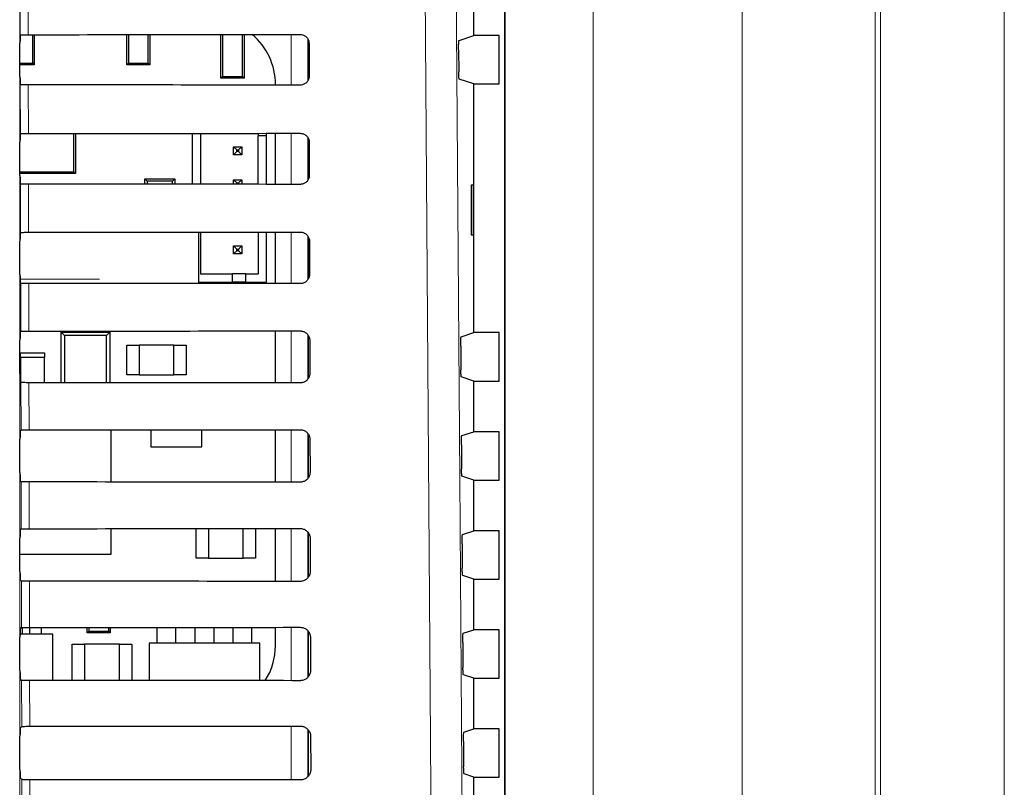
# Model space of a CAD drawing. Header units: millimetres. Extents: x 5 to 418, y 2 to 292.
# Tile 43 of 93: x 115.08 to 125.02, y 197.83 to 205.58. Entities that reach past the tile are written whole.
import ezdxf

# ---------------------------------------------------------------- set-up
doc = ezdxf.new("R2010")
doc.units = ezdxf.units.MM

msp = doc.modelspace()

# ---------------------------------------------------------------- linework, layer by layer
at = {"color": 7, "linetype": 'Continuous', "lineweight": 18}
for p, q in [((122.3707, 160.0035), (122.3707, 209.8904)), ((123.7143, 209.8904), (123.7143, 160.0035)), ((123.7676, 159.9502), (123.7676, 209.8904)), ((125.0159, 209.8904), (125.0159, 159.9502)), ((115.0825, 208.9904), (115.0825, 195.0457)), ((119.9797, 174.0732), (119.9797, 207.8743)), ((120.8679, 207.8743), (120.8679, 174.0732)), ((115.0869, 205.425), (115.0837, 206.7907)), ((115.1643, 206.8017), (115.1675, 205.4265)), ((117.8224, 204.9178), (117.8224, 205.4284)), ((117.989, 205.3835), (117.989, 204.9617)), ((115.0892, 204.4274), (115.0881, 204.9212)), ((115.1687, 204.9197), (115.1698, 204.4289)), ((117.8224, 203.9155), (117.8224, 204.4308)), ((117.989, 204.3875), (117.989, 203.9578)), ((115.0915, 203.4298), (115.0904, 203.9188)), ((115.171, 203.9174), (115.1722, 203.4312)), ((117.8224, 202.9131), (117.8224, 203.4331)), ((117.989, 203.3916), (117.989, 202.954)), ((115.0858, 202.9565), (115.8882, 202.9565)), ((115.0939, 202.4321), (115.0928, 202.9165)), ((115.1734, 202.915), (115.1745, 202.4335)), ((117.8224, 201.9108), (117.8224, 202.4354)), ((117.989, 202.3957), (117.989, 201.9501)), ((115.0962, 201.4344), (115.0951, 201.9141)), ((115.1757, 201.9127), (115.1768, 201.4359)), ((117.8224, 200.9084), (117.8224, 201.4378)), ((117.989, 201.3999), (117.989, 200.9464)), ((115.0985, 200.4368), (115.0974, 200.9118)), ((115.178, 200.9103), (115.1791, 200.4382)), ((117.8224, 199.9061), (117.8224, 200.4401)), ((117.989, 200.4042), (117.989, 199.9426)), ((115.1009, 199.4391), (115.0998, 199.9094)), ((115.1804, 199.908), (115.1815, 199.4405)), ((117.8224, 198.9037), (117.8224, 199.4424)), ((117.989, 199.4085), (117.989, 198.9389)), ((115.1032, 198.4414), (115.1021, 198.9071)), ((115.1827, 198.9057), (115.1838, 198.4429)), ((117.8224, 197.9014), (117.8224, 198.4448)), ((117.989, 198.4119), (117.989, 197.9353)), ((115.1055, 197.4438), (115.1045, 197.9048)), ((115.1851, 197.9033), (115.1861, 197.4452))]:
    msp.add_line(p, q, dxfattribs=at)
at = {"color": 7, "linetype": 'Continuous', "lineweight": 25}
for p, q in [((119.9785, 174.0743), (119.9785, 207.8731)), ((119.663, 205.4179), (119.663, 205.9295)), ((115.0869, 205.425), (115.087, 205.4252)), ((115.2135, 205.1399), (115.2135, 205.4266)), ((115.2297, 205.4266), (115.2297, 205.1237)), ((116.163, 205.1237), (116.163, 205.4272)), ((116.1792, 205.4272), (116.1792, 205.1399)), ((116.3802, 205.1399), (116.3802, 205.4273)), ((116.3964, 205.4273), (116.3964, 205.1237)), ((117.113, 204.9871), (117.113, 205.4279)), ((117.1292, 205.4279), (117.1292, 205.0032)), ((117.3302, 205.0032), (117.3302, 205.428)), ((117.3464, 205.428), (117.3464, 204.9871)), ((115.0855, 205.0056), (115.0855, 205.3418)), ((117.9964, 204.9788), (117.9964, 205.3658)), ((118.0014, 205.3404), (118.0022, 205.0071)), ((119.5148, 205.3685), (119.663, 205.4179)), ((119.9202, 205.4179), (119.663, 205.4179)), ((119.9202, 204.9295), (119.9202, 205.4179)), ((119.5105, 205.2741), (119.5121, 205.0507)), ((115.0855, 205.1399), (115.2135, 205.1399)), ((115.2297, 205.1237), (115.0855, 205.1237)), ((115.2135, 205.1399), (115.2297, 205.1237)), ((116.163, 205.1237), (116.1792, 205.1399)), ((116.3964, 205.1237), (116.163, 205.1237)), ((116.1792, 205.1399), (116.3802, 205.1399)), ((116.3802, 205.1399), (116.3964, 205.1237)), ((117.113, 204.9871), (117.1292, 205.0032)), ((117.3464, 204.9871), (117.113, 204.9871)), ((117.1292, 205.0032), (117.3302, 205.0032)), ((117.3302, 205.0032), (117.3464, 204.9871)), ((119.663, 204.9295), (119.5163, 204.9784)), ((119.663, 202.4179), (119.663, 204.9295)), ((119.663, 204.9295), (119.9202, 204.9295)), ((115.0881, 204.9212), (115.0869, 204.9223)), ((117.6627, 204.9179), (117.6627, 204.9237)), ((115.6287, 204.0414), (115.6287, 204.4291)), ((115.6464, 204.4292), (115.6464, 204.0237)), ((116.8225, 204.43), (116.8225, 203.9163)), ((116.9058, 204.43), (116.9058, 203.9162)), ((117.4892, 204.4305), (117.4892, 204.4041)), ((117.5725, 204.4041), (117.5725, 204.4306)), ((117.6627, 203.9156), (117.6627, 204.4306)), ((115.0855, 204.0056), (115.0855, 204.3418)), ((115.0869, 204.4252), (115.0892, 204.4274)), ((117.5725, 204.4041), (117.4892, 204.4041)), ((117.4892, 203.9157), (117.4892, 204.4041)), ((117.5725, 203.9157), (117.5725, 204.4041)), ((117.9964, 203.9712), (117.9964, 204.3748)), ((118.0038, 204.3404), (118.0046, 204.0071)), ((117.2392, 204.2958), (117.2725, 204.2624)), ((117.2392, 204.2958), (117.3225, 204.2958)), ((117.2392, 204.2124), (117.2392, 204.2958)), ((117.2392, 204.2124), (117.2725, 204.2458)), ((117.2725, 204.2624), (117.2892, 204.2624)), ((117.2725, 204.2458), (117.2725, 204.2624)), ((117.2892, 204.2458), (117.2725, 204.2458)), ((117.3225, 204.2958), (117.2892, 204.2624)), ((117.2892, 204.2624), (117.2892, 204.2458)), ((117.3225, 204.2124), (117.2892, 204.2458)), ((117.3225, 204.2958), (117.3225, 204.2124)), ((117.3225, 204.2124), (117.2392, 204.2124)), ((115.0855, 204.0414), (115.6287, 204.0414)), ((115.6464, 204.0237), (115.6287, 204.0414)), ((115.6464, 204.0237), (115.0855, 204.0237)), ((116.3699, 203.946), (116.3464, 203.9696)), ((116.3464, 203.9696), (116.6464, 203.9696)), ((116.3464, 203.9166), (116.3464, 203.9696)), ((116.6228, 203.946), (116.3699, 203.946)), ((116.3699, 203.946), (116.3699, 203.9166)), ((116.6464, 203.9696), (116.6228, 203.946)), ((116.6228, 203.9164), (116.6228, 203.946)), ((116.6464, 203.9696), (116.6464, 203.9164)), ((117.2392, 203.916), (117.2392, 203.9624)), ((117.2392, 203.9624), (117.2725, 203.9291)), ((117.2392, 203.9624), (117.3225, 203.9624)), ((117.3225, 203.9624), (117.2892, 203.9291)), ((117.3225, 203.9624), (117.3225, 203.9159)), ((115.0904, 203.9188), (115.0869, 203.9223)), ((117.2725, 203.9159), (117.2725, 203.9291)), ((117.2725, 203.9291), (117.2892, 203.9291)), ((117.2892, 203.9291), (117.2892, 203.9159)), ((119.6621, 203.9071), (119.6368, 203.9075)), ((119.6368, 203.9075), (119.6368, 203.4066)), ((119.6621, 203.407), (119.6621, 203.9071)), ((115.0855, 203.0056), (115.0855, 203.3418)), ((115.0869, 203.4252), (115.0915, 203.4298)), ((116.8889, 202.9139), (116.8889, 203.4323)), ((116.9058, 203.4324), (116.9058, 203.0124)), ((117.4892, 203.4328), (117.4892, 203.0124)), ((117.5725, 202.9291), (117.5725, 203.4329)), ((117.6627, 202.9133), (117.6627, 203.433)), ((117.9964, 202.9638), (117.9964, 203.3807)), ((118.0061, 203.3404), (118.0069, 203.0071)), ((119.6368, 203.4066), (119.6621, 203.407)), ((117.2392, 203.2958), (117.2725, 203.2624)), ((117.2392, 203.2958), (117.3225, 203.2958)), ((117.2392, 203.2124), (117.2392, 203.2958)), ((117.2392, 203.2124), (117.2725, 203.2458)), ((117.2725, 203.2624), (117.2892, 203.2624)), ((117.2725, 203.2458), (117.2725, 203.2624)), ((117.2892, 203.2458), (117.2725, 203.2458)), ((117.3225, 203.2958), (117.2892, 203.2624)), ((117.2892, 203.2624), (117.2892, 203.2458)), ((117.3225, 203.2124), (117.2892, 203.2458)), ((117.3225, 203.2958), (117.3225, 203.2124)), ((117.3225, 203.2124), (117.2392, 203.2124)), ((116.9058, 203.0124), (117.2308, 203.0124)), ((117.2308, 202.9291), (117.2308, 203.0124)), ((117.3642, 203.0124), (117.2308, 203.0124)), ((117.3642, 202.9291), (117.3642, 203.0124)), ((117.3642, 203.0124), (117.4892, 203.0124)), ((115.0928, 202.9165), (115.0869, 202.9223)), ((116.8889, 202.9291), (117.2308, 202.9291)), ((117.3642, 202.9291), (117.2308, 202.9291)), ((117.3642, 202.9291), (117.5725, 202.9291)), ((115.0869, 202.4252), (115.0939, 202.4321)), ((115.5005, 202.4237), (115.5334, 202.3908)), ((115.5005, 202.4237), (115.9922, 202.4237)), ((115.5005, 201.9125), (115.5005, 202.4237)), ((115.9593, 202.3908), (115.5334, 202.3908)), ((115.5334, 202.3908), (115.5334, 201.9125)), ((115.6089, 202.4237), (115.6089, 202.4338)), ((115.8839, 202.4237), (115.8839, 202.434)), ((115.9593, 202.3908), (115.9922, 202.4237)), ((115.9593, 201.9122), (115.9593, 202.3908)), ((115.9922, 202.4237), (115.9922, 201.9122)), ((117.6627, 201.9109), (117.6627, 202.4353)), ((117.9964, 201.9596), (117.9964, 202.3848)), ((119.5358, 202.3755), (119.663, 202.4179)), ((119.9202, 202.4179), (119.663, 202.4179)), ((119.9202, 201.9295), (119.9202, 202.4179)), ((115.0855, 202.0056), (115.0855, 202.3418)), ((116.163, 202.2904), (116.288, 202.2904)), ((116.163, 201.9904), (116.163, 202.2904)), ((116.288, 202.2904), (116.288, 201.9904)), ((116.638, 202.2904), (116.288, 202.2904)), ((116.638, 202.2904), (116.763, 202.2904)), ((116.638, 201.9904), (116.638, 202.2904)), ((116.763, 202.2904), (116.763, 201.9904)), ((118.0085, 202.3404), (118.0092, 202.0071)), ((119.5316, 202.2812), (119.5332, 202.0436)), ((115.0922, 202.1654), (115.0922, 202.2154)), ((115.0922, 202.2154), (115.3339, 202.2154)), ((115.0922, 202.1654), (115.0922, 201.917)), ((115.3339, 202.1654), (115.0922, 202.1654)), ((115.3339, 202.2154), (115.3339, 202.1654)), ((115.3339, 201.9126), (115.3339, 202.1654)), ((116.288, 201.9904), (116.163, 201.9904)), ((116.288, 201.9904), (116.638, 201.9904)), ((116.763, 201.9904), (116.638, 201.9904)), ((119.663, 201.9295), (119.5375, 201.9713)), ((115.0951, 201.9141), (115.0869, 201.9223)), ((119.663, 201.4179), (119.663, 201.9295)), ((119.663, 201.9295), (119.9202, 201.9295)), ((115.0869, 201.4252), (115.0962, 201.4344)), ((116.0047, 201.4321), (115.0938, 201.4321)), ((116.0047, 200.9098), (116.0047, 201.4321)), ((116.4047, 201.4367), (116.4047, 201.2654)), ((116.9214, 201.2654), (116.9214, 201.437)), ((117.6627, 200.9086), (117.6627, 201.4376)), ((117.9964, 200.9558), (117.9964, 201.3889)), ((119.5429, 201.3779), (119.663, 201.4179)), ((119.9202, 201.4179), (119.663, 201.4179)), ((119.9202, 200.9295), (119.9202, 201.4179)), ((115.0855, 201.0056), (115.0855, 201.3418)), ((116.4047, 201.2654), (116.9214, 201.2654)), ((118.0108, 201.3404), (118.0116, 201.0071)), ((119.5386, 201.2835), (119.5403, 201.0413)), ((119.663, 200.9295), (119.5446, 200.969)), ((115.0974, 200.9118), (115.0869, 200.9223)), ((119.663, 200.4179), (119.663, 200.9295)), ((119.663, 200.9295), (119.9202, 200.9295)), ((115.0869, 200.4252), (115.0985, 200.4368)), ((116.0047, 200.1821), (116.0047, 200.4387)), ((116.863, 200.1404), (116.863, 200.4393)), ((116.988, 200.4394), (116.988, 200.1404)), ((117.338, 200.1404), (117.338, 200.4397)), ((117.463, 200.4398), (117.463, 200.1404)), ((117.6627, 199.9062), (117.6627, 200.44)), ((117.9964, 199.952), (117.9964, 200.393)), ((119.5499, 200.3802), (119.663, 200.4179)), ((119.9202, 200.4179), (119.663, 200.4179)), ((119.9202, 199.9295), (119.9202, 200.4179)), ((115.0855, 200.0056), (115.0855, 200.3418)), ((118.0131, 200.3404), (118.0139, 200.0071)), ((119.5456, 200.2858), (119.5474, 200.0389)), ((115.0855, 200.1821), (116.0047, 200.1821)), ((116.988, 200.1404), (116.863, 200.1404)), ((116.988, 200.1404), (117.338, 200.1404)), ((117.463, 200.1404), (117.338, 200.1404)), ((119.663, 199.9295), (119.5516, 199.9666)), ((115.0998, 199.9094), (115.0869, 199.9223)), ((119.663, 199.4179), (119.663, 199.9295)), ((119.663, 199.9295), (119.9202, 199.9295)), ((115.4172, 199.3725), (115.0856, 199.3725)), ((115.0869, 199.4252), (115.1009, 199.4391)), ((115.1114, 199.3725), (115.1114, 199.4397)), ((115.1847, 199.3725), (115.1847, 199.4405)), ((115.3014, 199.3725), (115.3014, 199.4406)), ((115.4172, 198.9055), (115.4172, 199.3725)), ((115.763, 199.3871), (115.763, 199.4409)), ((115.763, 199.3871), (115.7792, 199.4032)), ((115.9964, 199.3871), (115.763, 199.3871)), ((115.7792, 199.4409), (115.7792, 199.4032)), ((115.7792, 199.4032), (115.9802, 199.4032)), ((115.9802, 199.4032), (115.9802, 199.441)), ((115.9802, 199.4032), (115.9964, 199.3871)), ((115.9964, 199.441), (115.9964, 199.3871)), ((116.468, 199.2821), (116.468, 199.4414)), ((116.658, 199.2821), (116.658, 199.4415)), ((116.8514, 199.2821), (116.8514, 199.4416)), ((117.0414, 199.4418), (117.0414, 199.2821)), ((117.2347, 199.2821), (117.2347, 199.4419)), ((117.4247, 199.2821), (117.4247, 199.4421)), ((117.6627, 199.2571), (117.6627, 199.4423)), ((117.9964, 198.9482), (117.9964, 199.3972)), ((119.5569, 199.3826), (119.663, 199.4179)), ((119.9202, 199.4179), (119.663, 199.4179)), ((119.9202, 198.9295), (119.9202, 199.4179)), ((115.0855, 199.0056), (115.0855, 199.3418)), ((115.613, 199.2737), (115.738, 199.2737)), ((115.613, 198.9054), (115.613, 199.2737)), ((116.088, 199.2737), (115.738, 199.2737)), ((115.738, 199.2737), (115.738, 198.9053)), ((116.088, 198.9051), (116.088, 199.2737)), ((116.088, 199.2737), (116.213, 199.2737)), ((116.213, 199.2737), (116.213, 198.905)), ((116.388, 199.2821), (116.388, 198.9049)), ((117.5047, 199.2821), (116.388, 199.2821)), ((117.5047, 198.904), (117.5047, 199.2821)), ((118.0155, 199.3404), (118.0163, 199.0071)), ((119.5527, 199.2882), (119.5544, 199.0366)), ((115.1021, 198.9071), (115.0869, 198.9223)), ((119.663, 198.9295), (119.5587, 198.9643)), ((119.663, 198.4179), (119.663, 198.9295)), ((119.663, 198.9295), (119.9202, 198.9295)), ((115.0869, 198.4252), (115.1032, 198.4414)), ((117.9964, 197.9444), (117.9964, 198.4015)), ((119.564, 198.3849), (119.663, 198.4179)), ((119.9202, 198.4179), (119.663, 198.4179)), ((119.9202, 197.9295), (119.9202, 198.4179)), ((115.0855, 198.0056), (115.0855, 198.3418)), ((118.0178, 198.3404), (118.0186, 198.0071)), ((119.5597, 198.2905), (119.5615, 198.0342)), ((115.1045, 197.9048), (115.0869, 197.9223)), ((119.663, 197.9295), (119.5658, 197.9619)), ((119.663, 197.4179), (119.663, 197.9295)), ((119.663, 197.9295), (119.9202, 197.9295))]:
    msp.add_line(p, q, dxfattribs=at)
at = {"color": 7, "linetype": 'Continuous', "lineweight": 18, "flags": 128}
for points in [[(119.4798, 206.8459), (119.5213, 200.9469), (119.5629, 195.0521)], [(119.2492, 195.0079), (119.2445, 195.6686), (119.2258, 198.3114), (119.1657, 206.8017)]]:
    msp.add_lwpolyline(points, dxfattribs=at)
at = {"color": 7, "linetype": 'Continuous', "lineweight": 25}
for centre, start, end in [((117.0019, 204.9237), 0, 49.75074), ((117.0019, 199.2571), 327.70444, 0)]:
    msp.add_arc(centre, 0.6608, start, end, dxfattribs=at)
for centre, major_axis, start_param, end_param in [((115.087, 205.3418), (0, 0.0833), 0.052904, 1.570796), ((109.663, 208.3377), (166.8688, 0), 4.745382, 4.761849), ((115.087, 205.0056), (0, 0.0833), 1.570796, 3.124139), ((109.663, 202.0233), (166.0239, 0), 1.521084, 1.537628), ((109.663, 207.3377), (166.735, 0), 4.745422, 4.761889), ((115.087, 204.3418), (0, 0.0833), 0.017453, 1.570796), ((115.087, 204.0056), (0, 0.0833), 1.570796, 3.124139), ((109.663, 201.0233), (165.8901, 0), 1.521044, 1.537588), ((115.087, 203.3418), (0, 0.0833), 0.017453, 1.570796), ((109.663, 206.3377), (166.6012, 0), 4.745463, 4.761929), ((115.087, 203.0056), (0, 0.0833), 1.570796, 3.124139), ((109.663, 200.0233), (165.7563, 0), 1.521004, 1.537547), ((115.087, 202.3418), (0, 0.0833), 0.017453, 1.570796), ((109.663, 205.3376), (166.4674, 0), 4.745503, 4.761969), ((115.087, 202.0056), (0, 0.0833), 1.570796, 3.124139), ((109.663, 199.0233), (165.6225, 0), 1.520964, 1.537506), ((115.087, 201.3418), (0, 0.0833), 0.017453, 1.570796), ((109.663, 204.3376), (166.3336, 0), 4.745544, 4.762008), ((115.087, 201.0056), (0, 0.0833), 1.570796, 3.124139), ((109.663, 198.0233), (165.4887, 0), 1.520923, 1.537465), ((115.087, 200.3418), (0, 0.0833), 0.017453, 1.570796), ((109.663, 203.3376), (166.1998, 0), 4.745585, 4.762048), ((115.087, 200.0056), (0, 0.0833), 1.570796, 3.124139), ((109.663, 197.0233), (165.3549, 0), 1.520883, 1.537423), ((115.087, 199.3418), (0, 0.0833), 0.017453, 1.570796), ((109.663, 202.3376), (166.066, 0), 4.745626, 4.762088), ((115.087, 199.0056), (0, 0.0833), 1.570796, 3.124139), ((109.663, 196.0233), (165.2211, 0), 1.520842, 1.537382), ((115.087, 198.3418), (0, 0.0833), 0.017453, 1.570796), ((109.663, 201.3376), (165.9322, 0), 4.745666, 4.762129), ((115.087, 198.0056), (0, 0.0833), 1.570796, 3.124139), ((109.663, 195.0233), (165.0873, 0), 1.520802, 1.537341)]:
    msp.add_ellipse(centre, major_axis=major_axis, ratio=0.017455, start_param=start_param, end_param=end_param, dxfattribs=at)
for points, knots in [([(115.087, 205.4252), (115.0882, 205.4253), (115.0907, 205.4256), (115.1051, 205.426), (115.1268, 205.4264), (115.149, 205.4265), (115.1629, 205.4265), (115.1675, 205.4265)], [0, 0, 0, 0, 0.205259, 0.434181, 0.662401, 0.889163, 1, 1, 1, 1]), ([(117.913, 205.4285), (117.9168, 205.4284), (117.9304, 205.4279), (117.9532, 205.4207), (117.9775, 205.4031), (117.9947, 205.3782), (118.0009, 205.3559), (118.0013, 205.3432), (118.0014, 205.3404)], [0, 0, 0, 0, 0.081253, 0.29343, 0.506901, 0.72249, 0.939689, 1, 1, 1, 1]), ([(119.5105, 205.2741), (119.5105, 205.2835), (119.5104, 205.3022), (119.511, 205.3287), (119.512, 205.3502), (119.5133, 205.3652), (119.5143, 205.3674), (119.5148, 205.3685)], [0, 0, 0, 0, 0.198384, 0.396757, 0.5955, 0.795311, 1, 1, 1, 1]), ([(119.5163, 204.9784), (119.5158, 204.9795), (119.5148, 204.9817), (119.5135, 204.9966), (119.5126, 205.0183), (119.5122, 205.0379), (119.5121, 205.0489), (119.5121, 205.0507)], [0, 0, 0, 0, 0.239263, 0.47855, 0.717133, 0.95428, 1, 1, 1, 1]), ([(118.0022, 205.0071), (118.0021, 205.0031), (118.0015, 204.9891), (117.994, 204.9656), (117.9757, 204.941), (117.9504, 204.9241), (117.9282, 204.9181), (117.9157, 204.9178), (117.913, 204.9177)], [0, 0, 0, 0, 0.085705, 0.302608, 0.518156, 0.731573, 0.943439, 1, 1, 1, 1]), ([(115.1687, 204.9197), (115.1594, 204.9197), (115.1409, 204.9198), (115.1166, 204.92), (115.0984, 204.9204), (115.0895, 204.9208), (115.0884, 204.9211), (115.0881, 204.9212)], [0, 0, 0, 0, 0.218777, 0.43751, 0.657479, 0.879863, 1, 1, 1, 1]), ([(115.0892, 204.4274), (115.0903, 204.4276), (115.0925, 204.4279), (115.1075, 204.4284), (115.1291, 204.4287), (115.1514, 204.4288), (115.1653, 204.4289), (115.1698, 204.4289)], [0, 0, 0, 0, 0.223618, 0.44726, 0.670215, 0.891746, 1, 1, 1, 1]), ([(117.913, 204.4308), (117.917, 204.4307), (117.9312, 204.4301), (117.9547, 204.4226), (117.9796, 204.4044), (117.997, 204.3787), (118.0033, 204.356), (118.0037, 204.3431), (118.0038, 204.3404)], [0, 0, 0, 0, 0.084719, 0.296921, 0.510428, 0.726053, 0.943271, 1, 1, 1, 1]), ([(118.0046, 204.0071), (118.0044, 204.0028), (118.0038, 203.9883), (117.9959, 203.9641), (117.977, 203.939), (117.951, 203.9217), (117.9283, 203.9158), (117.9156, 203.9155), (117.913, 203.9154)], [0, 0, 0, 0, 0.089099, 0.305978, 0.521493, 0.734878, 0.946728, 1, 1, 1, 1]), ([(115.171, 203.9174), (115.1618, 203.9174), (115.1432, 203.9174), (115.1189, 203.9177), (115.1007, 203.9181), (115.0918, 203.9185), (115.0908, 203.9187), (115.0904, 203.9188)], [0, 0, 0, 0, 0.218783, 0.437522, 0.657497, 0.879887, 1, 1, 1, 1]), ([(115.0915, 203.4298), (115.0926, 203.4299), (115.0948, 203.4303), (115.1098, 203.4307), (115.1315, 203.431), (115.1537, 203.4312), (115.1676, 203.4312), (115.1722, 203.4312)], [0, 0, 0, 0, 0.223624, 0.447272, 0.670233, 0.891769, 1, 1, 1, 1]), ([(117.913, 203.4332), (117.9173, 203.433), (117.9319, 203.4324), (117.9563, 203.4245), (117.9817, 203.4056), (117.9994, 203.3793), (118.0057, 203.356), (118.006, 203.343), (118.0061, 203.3404)], [0, 0, 0, 0, 0.088008, 0.300233, 0.513775, 0.729433, 0.94667, 1, 1, 1, 1]), ([(118.0069, 203.0071), (118.0067, 203.0026), (118.0061, 202.9875), (117.9978, 202.9626), (117.9783, 202.9369), (117.9515, 202.9194), (117.9283, 202.9134), (117.9155, 202.9131), (117.913, 202.913)], [0, 0, 0, 0, 0.09232, 0.309177, 0.524659, 0.738015, 0.949851, 1, 1, 1, 1]), ([(115.1734, 202.915), (115.1641, 202.9151), (115.1456, 202.9151), (115.1213, 202.9154), (115.1031, 202.9157), (115.0941, 202.9161), (115.0931, 202.9164), (115.0928, 202.9165)], [0, 0, 0, 0, 0.218789, 0.437534, 0.657514, 0.879911, 1, 1, 1, 1]), ([(115.0939, 202.4321), (115.095, 202.4323), (115.0972, 202.4326), (115.1121, 202.433), (115.1338, 202.4334), (115.156, 202.4335), (115.1699, 202.4335), (115.1745, 202.4335)], [0, 0, 0, 0, 0.22363, 0.447283, 0.670251, 0.891793, 1, 1, 1, 1]), ([(117.913, 202.4355), (117.9176, 202.4353), (117.9327, 202.4347), (117.9578, 202.4264), (117.9837, 202.4069), (118.0018, 202.3798), (118.008, 202.3561), (118.0084, 202.3429), (118.0085, 202.3404)], [0, 0, 0, 0, 0.091132, 0.3033806, 0.5169544, 0.7326451, 0.9498996, 1, 1, 1, 1]), ([(119.5316, 202.2812), (119.5316, 202.2905), (119.5315, 202.3092), (119.5321, 202.3358), (119.533, 202.3572), (119.5343, 202.3722), (119.5353, 202.3744), (119.5358, 202.3755)], [0, 0, 0, 0, 0.198376, 0.39674, 0.595477, 0.795287, 1, 1, 1, 1]), ([(118.0092, 202.0071), (118.009, 202.0023), (118.0084, 201.9867), (117.9997, 201.961), (117.9796, 201.9348), (117.952, 201.917), (117.9284, 201.911), (117.9154, 201.9108), (117.913, 201.9107)], [0, 0, 0, 0, 0.09538, 0.312215, 0.527668, 0.740995, 0.952818, 1, 1, 1, 1]), ([(119.5375, 201.9713), (119.537, 201.9724), (119.536, 201.9746), (119.5347, 201.9896), (119.5338, 202.0112), (119.5333, 202.0308), (119.5333, 202.0418), (119.5332, 202.0436)], [0, 0, 0, 0, 0.239272, 0.478568, 0.717156, 0.954302, 1, 1, 1, 1]), ([(115.1757, 201.9127), (115.1664, 201.9127), (115.1479, 201.9128), (115.1236, 201.913), (115.1054, 201.9134), (115.0965, 201.9138), (115.0955, 201.914), (115.0951, 201.9141)], [0, 0, 0, 0, 0.218795, 0.437546, 0.657532, 0.879936, 1, 1, 1, 1]), ([(115.0962, 201.4344), (115.0973, 201.4346), (115.0995, 201.4349), (115.1145, 201.4354), (115.1361, 201.4357), (115.1584, 201.4358), (115.1723, 201.4359), (115.1768, 201.4359)], [0, 0, 0, 0, 0.223636, 0.447295, 0.670269, 0.891817, 1, 1, 1, 1]), ([(117.913, 201.4378), (117.9178, 201.4376), (117.9335, 201.4369), (117.9593, 201.4282), (117.9858, 201.4082), (118.0042, 201.3803), (118.0104, 201.3562), (118.0107, 201.3428), (118.0108, 201.3404)], [0, 0, 0, 0, 0.094104, 0.306375, 0.51998, 0.735701, 0.952973, 1, 1, 1, 1]), ([(119.5386, 201.2835), (119.5386, 201.2929), (119.5385, 201.3116), (119.5391, 201.3381), (119.5401, 201.3595), (119.5414, 201.3745), (119.5424, 201.3768), (119.5429, 201.3779)], [0, 0, 0, 0, 0.198373, 0.396735, 0.595469, 0.795279, 1, 1, 1, 1]), ([(118.0116, 201.0071), (118.0114, 201.002), (118.0106, 200.9859), (118.0016, 200.9595), (117.9809, 200.9328), (117.9526, 200.9146), (117.9285, 200.9087), (117.9153, 200.9084), (117.913, 200.9084)], [0, 0, 0, 0, 0.098292, 0.3151062, 0.5305297, 0.7438302, 0.955641, 1, 1, 1, 1]), ([(119.5446, 200.969), (119.5441, 200.9701), (119.5431, 200.9723), (119.5418, 200.9872), (119.5408, 201.0089), (119.5404, 201.0285), (119.5403, 201.0395), (119.5403, 201.0413)], [0, 0, 0, 0, 0.2392748, 0.4785741, 0.7171638, 0.954309, 1, 1, 1, 1]), ([(115.178, 200.9103), (115.1688, 200.9104), (115.1503, 200.9104), (115.1259, 200.9107), (115.1078, 200.9111), (115.0988, 200.9114), (115.0978, 200.9117), (115.0974, 200.9118)], [0, 0, 0, 0, 0.218801, 0.437558, 0.657551, 0.87996, 1, 1, 1, 1]), ([(115.0985, 200.4368), (115.0996, 200.4369), (115.1018, 200.4373), (115.1168, 200.4377), (115.1385, 200.438), (115.1607, 200.4382), (115.1746, 200.4382), (115.1791, 200.4382)], [0, 0, 0, 0, 0.2236419, 0.4473071, 0.6702865, 0.8918403, 1, 1, 1, 1]), ([(117.913, 200.4402), (117.9181, 200.4399), (117.9343, 200.4392), (117.9608, 200.4301), (117.9878, 200.4095), (118.0065, 200.3809), (118.0128, 200.3563), (118.0131, 200.3427), (118.0131, 200.3404)], [0, 0, 0, 0, 0.0969335, 0.3092262, 0.5228618, 0.7386127, 0.9558999, 1, 1, 1, 1]), ([(119.5456, 200.2858), (119.5456, 200.2952), (119.5456, 200.3139), (119.5461, 200.3405), (119.5471, 200.3619), (119.5484, 200.3769), (119.5494, 200.3791), (119.5499, 200.3802)], [0, 0, 0, 0, 0.19837, 0.39673, 0.595462, 0.795271, 1, 1, 1, 1]), ([(118.0139, 200.0071), (118.0137, 200.0018), (118.0129, 199.9851), (118.0035, 199.958), (117.9822, 199.9307), (117.9531, 199.9122), (117.9286, 199.9063), (117.9152, 199.9061), (117.913, 199.906)], [0, 0, 0, 0, 0.101065, 0.31786, 0.533256, 0.746531, 0.958331, 1, 1, 1, 1]), ([(119.5516, 199.9666), (119.5512, 199.9677), (119.5502, 199.9699), (119.5489, 199.9849), (119.5479, 200.0065), (119.5475, 200.0261), (119.5474, 200.0371), (119.5474, 200.0389)], [0, 0, 0, 0, 0.239278, 0.47858, 0.717172, 0.954316, 1, 1, 1, 1]), ([(115.1804, 199.908), (115.1711, 199.908), (115.1526, 199.9081), (115.1283, 199.9083), (115.1101, 199.9087), (115.1012, 199.9091), (115.1001, 199.9094), (115.0998, 199.9094)], [0, 0, 0, 0, 0.218807, 0.43757, 0.657569, 0.879984, 1, 1, 1, 1]), ([(115.1009, 199.4391), (115.102, 199.4393), (115.1042, 199.4396), (115.1191, 199.44), (115.1408, 199.4404), (115.163, 199.4405), (115.1769, 199.4405), (115.1815, 199.4405)], [0, 0, 0, 0, 0.223648, 0.447319, 0.670304, 0.891864, 1, 1, 1, 1]), ([(117.913, 199.4425), (117.9184, 199.4423), (117.9351, 199.4415), (117.9623, 199.432), (117.9899, 199.4108), (118.0089, 199.3814), (118.0151, 199.3563), (118.0154, 199.3426), (118.0155, 199.3404)], [0, 0, 0, 0, 0.099632, 0.311946, 0.52561, 0.741389, 0.958692, 1, 1, 1, 1]), ([(119.5527, 199.2882), (119.5526, 199.2975), (119.5526, 199.3163), (119.5532, 199.3428), (119.5541, 199.3642), (119.5554, 199.3792), (119.5564, 199.3814), (119.5569, 199.3826)], [0, 0, 0, 0, 0.198368, 0.396724, 0.595454, 0.795263, 1, 1, 1, 1]), ([(118.0163, 199.0071), (118.016, 199.0015), (118.0152, 198.9843), (118.0053, 198.9565), (117.9835, 198.9287), (117.9536, 198.9099), (117.9287, 198.904), (117.9151, 198.9037), (117.913, 198.9037)], [0, 0, 0, 0, 0.10371, 0.320486, 0.535856, 0.749107, 0.960896, 1, 1, 1, 1]), ([(119.5587, 198.9643), (119.5582, 198.9654), (119.5572, 198.9676), (119.5559, 198.9825), (119.5549, 199.0042), (119.5545, 199.0238), (119.5545, 199.0348), (119.5544, 199.0366)], [0, 0, 0, 0, 0.239281, 0.478586, 0.717179, 0.954323, 1, 1, 1, 1]), ([(115.1827, 198.9057), (115.1735, 198.9057), (115.1549, 198.9057), (115.1306, 198.906), (115.1124, 198.9064), (115.1035, 198.9068), (115.1025, 198.907), (115.1021, 198.9071)], [0, 0, 0, 0, 0.218813, 0.437581, 0.657587, 0.880009, 1, 1, 1, 1]), ([(115.1032, 198.4414), (115.1043, 198.4416), (115.1065, 198.4419), (115.1215, 198.4424), (115.1431, 198.4427), (115.1654, 198.4428), (115.1792, 198.4429), (115.1838, 198.4429)], [0, 0, 0, 0, 0.223654, 0.447331, 0.670322, 0.891888, 1, 1, 1, 1]), ([(117.913, 198.4448), (117.9186, 198.4446), (117.9359, 198.4438), (117.9638, 198.4339), (117.9919, 198.4121), (118.0113, 198.3819), (118.0175, 198.3564), (118.0178, 198.3425), (118.0178, 198.3404)], [0, 0, 0, 0, 0.102208, 0.314542, 0.528235, 0.744041, 0.961357, 1, 1, 1, 1]), ([(119.5597, 198.2905), (119.5597, 198.2999), (119.5596, 198.3186), (119.5602, 198.3451), (119.5612, 198.3666), (119.5625, 198.3816), (119.5635, 198.3838), (119.564, 198.3849)], [0, 0, 0, 0, 0.198365, 0.396719, 0.595447, 0.795255, 1, 1, 1, 1]), ([(118.0186, 198.0071), (118.0183, 198.0012), (118.0175, 197.9835), (118.0072, 197.955), (117.9847, 197.9266), (117.9542, 197.9075), (117.9288, 197.9016), (117.915, 197.9014), (117.913, 197.9013)], [0, 0, 0, 0, 0.106236, 0.322993, 0.538338, 0.751567, 0.963346, 1, 1, 1, 1]), ([(119.5658, 197.9619), (119.5653, 197.963), (119.5643, 197.9652), (119.563, 197.9802), (119.562, 198.0018), (119.5616, 198.0214), (119.5615, 198.0324), (119.5615, 198.0342)], [0, 0, 0, 0, 0.239284, 0.478592, 0.717187, 0.954331, 1, 1, 1, 1]), ([(115.1851, 197.9033), (115.1758, 197.9033), (115.1573, 197.9034), (115.133, 197.9036), (115.1148, 197.904), (115.1059, 197.9044), (115.1048, 197.9047), (115.1045, 197.9048)], [0, 0, 0, 0, 0.218819, 0.437593, 0.657605, 0.880033, 1, 1, 1, 1])]:
    msp.add_open_spline(points, degree=3, knots=knots, dxfattribs=at)

doc.saveas('drawing.dxf')
